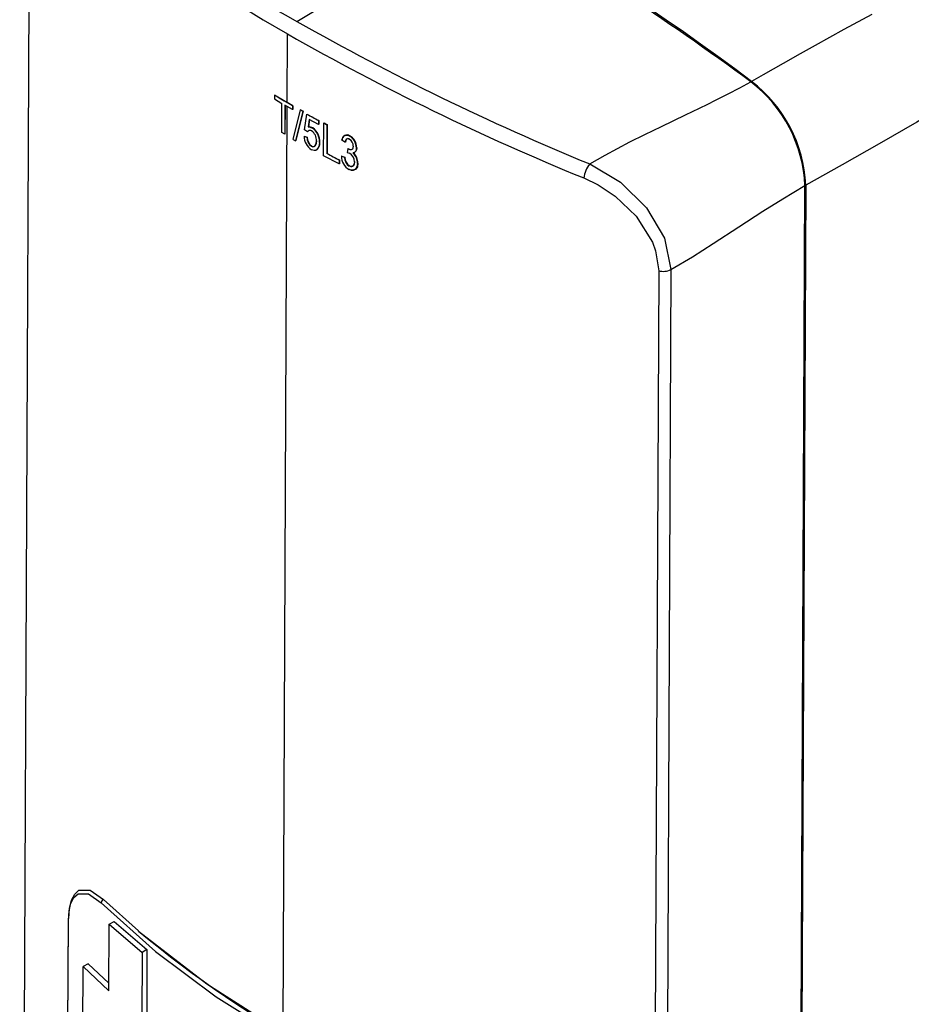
# Model space of a CAD drawing. Header units: millimetres. Extents: x 0 to 1676, y 0 to 1295.
# Tile 41 of 64: x 728 to 808, y 875 to 964. Entities that reach past the tile are written whole.
import ezdxf

# ---------------------------------------------------------------- set-up
doc = ezdxf.new("R2010")
doc.units = ezdxf.units.MM
doc.header["$LTSCALE"] = 6

msp = doc.modelspace()

# ---------------------------------------------------------------- linework, layer by layer
for p, q in [((727.841, 775.508), (728.764, 979.624)), ((752.729, 963.73), (769.665, 973.916)), ((751.863, 956.444), (751.89, 962.602)), ((750.703, 957.108), (750.702, 956.764)), ((750.702, 956.764), (751.385, 956.358)), ((750.716, 957.115), (750.703, 957.108)), ((752.341, 956.148), (750.703, 957.108)), ((751.373, 953.759), (751.385, 956.358)), ((751.485, 872.954), (751.861, 956.1)), ((751.647, 956.204), (751.636, 953.605)), ((752.34, 955.804), (751.647, 956.204)), ((751.664, 956.195), (751.652, 953.614)), ((752.36, 956.158), (751.863, 956.444)), ((752.341, 956.148), (752.34, 955.804)), ((752.358, 955.814), (752.34, 955.804)), ((752.341, 956.148), (752.36, 956.158)), ((752.36, 956.158), (752.358, 955.814)), ((752.398, 953.125), (753.052, 955.782)), ((753.073, 955.794), (753.052, 955.782)), ((753.052, 955.782), (753.258, 955.666)), ((753.258, 955.666), (752.602, 953.009)), ((753.279, 955.679), (752.622, 953.02)), ((753.279, 955.679), (753.258, 955.666)), ((753.401, 953.997), (753.61, 955.393)), ((753.61, 955.393), (753.633, 955.406)), ((753.61, 955.393), (754.66, 954.817)), ((753.834, 954.924), (753.733, 954.251)), ((753.854, 954.913), (753.757, 954.264)), ((754.659, 954.473), (753.834, 954.924)), ((754.686, 954.832), (754.66, 954.817)), ((754.686, 954.832), (754.685, 954.488)), ((753.67, 953.804), (753.401, 953.997)), ((753.757, 954.264), (753.733, 954.251)), ((754.144, 954.168), (754.12, 954.154)), ((754.66, 954.817), (754.659, 954.473)), ((754.685, 954.488), (754.659, 954.473)), ((755.126, 951.655), (755.139, 954.598)), ((755.166, 954.614), (755.139, 954.598)), ((755.139, 954.598), (755.414, 954.452)), ((755.414, 954.452), (755.402, 951.852)), ((755.442, 954.468), (755.414, 954.452)), ((755.442, 954.468), (755.43, 951.868)), ((751.636, 953.605), (751.373, 953.759)), ((751.652, 953.614), (751.636, 953.605)), ((752.398, 953.125), (752.602, 953.009)), ((753.387, 953.434), (753.365, 953.422)), ((753.365, 953.422), (753.634, 953.31)), ((753.387, 953.434), (753.657, 953.323)), ((753.657, 953.323), (753.634, 953.31)), ((753.693, 953.817), (753.67, 953.804)), ((757.045, 952.876), (756.765, 953.058)), ((757.468, 953.156), (757.314, 953.199)), ((757.462, 953.466), (757.43, 953.448)), ((752.622, 953.02), (752.602, 953.009)), ((754.053, 952.531), (754.029, 952.517)), ((754.78, 952.874), (754.754, 952.859)), ((757.076, 952.894), (757.045, 952.876)), ((757.289, 952.293), (757.252, 951.964)), ((757.321, 952.311), (757.289, 952.293)), ((757.331, 952.267), (757.289, 952.293)), ((757.321, 952.311), (757.363, 952.285)), ((757.363, 952.285), (757.331, 952.267)), ((758.102, 952.379), (758.069, 952.36)), ((756.51, 950.928), (755.126, 951.655)), ((755.43, 951.868), (755.402, 951.852)), ((756.511, 951.272), (755.402, 951.852)), ((756.511, 951.272), (756.542, 951.29)), ((756.542, 951.29), (756.54, 950.945)), ((756.754, 951.641), (756.723, 951.623)), ((757.003, 951.518), (756.723, 951.623)), ((756.754, 951.641), (757.035, 951.536)), ((757.035, 951.536), (757.003, 951.518)), ((757.252, 951.964), (757.446, 951.907)), ((756.511, 951.272), (756.51, 950.928)), ((756.54, 950.945), (756.51, 950.928)), ((757.458, 950.748), (757.426, 950.729)), ((758.203, 950.998), (758.169, 950.978)), ((797.461, 754.719), (798.34, 948.986)), ((798.408, 949.026), (797.53, 754.76)), ((785.207, 941.335), (784.339, 749.264)), ((786.3, 941.44), (785.431, 749.369)), ((735.367, 884.897), (738.5, 882.056)), ((732.18, 883.073), (731.809, 801.087)), ((731.843, 801.006), (732.214, 882.992)), ((735.842, 876.681), (735.869, 882.658)), ((735.869, 882.658), (736.32, 882.916)), ((735.869, 882.658), (738.823, 880.138)), ((736.32, 882.916), (739.269, 880.393)), ((738.518, 882.041), (738.5, 882.056)), ((738.823, 880.138), (738.796, 874.16)), ((739.269, 880.393), (738.823, 880.138)), ((739.269, 880.393), (739.242, 874.415)), ((733.497, 871.414), (733.53, 878.855)), ((733.986, 879.115), (733.53, 878.855)), ((733.53, 878.855), (735.842, 876.681)), ((733.986, 879.115), (735.845, 877.361))]:
    msp.add_line(p, q)
at = {"flags": 128}
for points in [[(851.638, 980.162), (847.436, 977.788), (843.41, 975.468), (839.062, 972.922), (835.857, 971.022), (833.711, 969.744), (831.1, 968.185), (827.911, 966.277), (824.329, 964.132), (821.209, 962.266), (817.629, 960.133), (814.496, 958.275), (811.811, 956.694), (808.377, 954.693), (804.987, 952.74), (801.664, 950.852), (798.408, 949.026)], [(747.588, 965.172), (749.707, 963.882), (751.89, 962.602)], [(804.334, 964.358), (801.833, 962.99), (799.267, 961.57), (797.895, 960.804), (796.377, 959.95), (794.591, 958.937), (793.544, 958.339)], [(779.016, 950.929), (780.403, 951.713), (781.494, 952.315), (782.627, 952.911), (783.949, 953.574), (785.455, 954.306), (787.625, 955.343), (788.867, 955.937), (789.621, 956.299), (790.32, 956.642), (791.446, 957.212), (792.498, 957.765), (793.475, 958.3)], [(753.733, 954.251), (753.92, 954.235), (754.12, 954.154)], [(756.765, 953.058), (756.839, 953.313), (756.966, 953.466), (757.149, 953.522), (757.279, 953.506), (757.43, 953.448)], [(757.436, 953.138), (757.341, 953.174), (757.263, 953.18), (757.157, 953.139), (757.085, 953.037), (757.045, 952.876)], [(757.189, 953.157), (757.112, 953.045), (757.076, 952.894)], [(754.029, 952.517), (754.166, 952.472), (754.267, 952.487), (754.381, 952.574), (754.456, 952.744), (754.481, 952.99)], [(754.754, 952.859), (754.71, 952.51), (754.578, 952.255), (754.433, 952.148), (754.27, 952.127), (754.031, 952.21)], [(754.053, 952.531), (754.16, 952.49), (754.258, 952.49), (754.34, 952.527), (754.406, 952.588), (754.484, 952.773), (754.507, 953.004)], [(757.785, 952.518), (757.755, 952.343), (757.714, 952.278), (757.656, 952.233), (757.59, 952.21), (757.513, 952.209), (757.331, 952.267)], [(757.363, 952.285), (757.545, 952.227), (757.622, 952.229), (757.689, 952.251), (757.747, 952.296), (757.788, 952.362), (757.818, 952.537)], [(758.102, 952.379), (758.083, 952.21), (758.024, 952.07), (757.924, 951.974), (757.861, 951.946), (757.791, 951.931)], [(758.169, 950.978), (758.12, 950.656), (757.971, 950.44), (757.781, 950.354), (757.623, 950.355), (757.42, 950.426)], [(757.885, 951.116), (757.859, 950.91), (757.769, 950.758), (757.697, 950.708), (757.615, 950.686), (757.525, 950.693), (757.426, 950.729)], [(758.203, 950.998), (758.157, 950.683), (758.005, 950.459), (757.759, 950.367), (757.61, 950.383), (757.452, 950.444)], [(757.458, 950.748), (757.557, 950.712), (757.648, 950.705), (757.729, 950.726), (757.802, 950.777), (757.892, 950.929), (757.918, 951.135)], [(779.016, 950.929), (781.765, 949.286), (784.112, 946.989), (785.722, 944.262), (786.3, 941.44)], [(778.474, 949.674), (779.769, 949.046), (781.308, 948.031), (783.177, 946.252), (784.643, 943.919), (784.935, 943.123), (785.207, 941.335)], [(786.3, 941.44), (788.237, 942.601), (790.101, 943.781), (792.405, 945.279), (794.563, 946.679), (796.357, 947.808), (798.34, 948.986)], [(732.214, 882.992), (732.274, 883.856), (732.444, 884.561), (732.716, 885.076), (733.081, 885.388), (734.028, 885.384), (735.16, 884.589)], [(732.246, 883.18), (732.31, 884.089), (732.489, 884.83), (732.778, 885.376), (733.164, 885.708), (734.168, 885.716), (735.367, 884.897)], [(735.16, 884.589), (740.035, 880.227), (745.486, 876.152), (751.47, 872.389), (757.964, 868.948), (764.951, 865.843), (772.387, 863.098)], [(738.518, 882.041), (744.649, 877.3), (751.485, 872.954)]]:
    msp.add_lwpolyline(points, dxfattribs=at)
for centre, radius, start, end in [((656.783, 776.132), 227.823, 53.10899, 68.30267), ((804.211, 1058.099), 107.498, 225.94666, 241.38598), ((640.155, 750.494), 258.245, 53.57997, 59.90048), ((865.835, 1162.599), 228.783, 240.37127, 247.69846), ((864.155, 1159.642), 226.777, 240.32733, 247.80119), ((785.914, 948.423), 12.439, 2.59142, 52.56448), ((785.995, 948.469), 12.425, 2.56843, 52.59233), ((803.403, 1045.729), 103.093, 239.26557, 240.00407), ((805.293, 1049.074), 106.903, 240.75911, 240.88566), ((806.24, 1050.714), 108.863, 241.10229, 241.73365), ((753.894, 953.685), 0.253, 54.00347, 151.90359), ((753.918, 953.696), 0.255, 54.29802, 151.71757), ((753.786, 953.556), 0.709, 59.66535, 92.36316), ((753.269, 952.934), 1.487, 357.11201, 55.1076), ((753.323, 952.961), 1.46, 356.5942, 55.78716), ((807.315, 1052.753), 111.134, 242.01529, 242.17608), ((754.836, 953.441), 1.471, 180.74175, 236.80822), ((754.601, 953.297), 0.967, 179.20753, 233.76415), ((754.632, 953.315), 0.974, 179.53482, 233.61123), ((753.497, 953.067), 0.987, 355.53446, 56.47187), ((757.226, 953.105), 0.431, 56.85877, 183.88334), ((756.815, 952.355), 1.254, 0.22644, 60.63138), ((757.095, 952.538), 0.69, 358.40548, 60.39465), ((756.86, 952.38), 1.242, 359.95901, 61.0204), ((754.055, 952.767), 0.733, 308.4503, 8.3895), ((757.685, 952.295), 0.389, 280.84044, 9.65514), ((807.936, 1051.358), 112.495, 242.17705, 242.81525), ((758.135, 951.643), 1.412, 180.81803, 239.56963), ((757.91, 951.496), 0.907, 178.59717, 237.71789), ((757.92, 951.503), 0.886, 177.89129, 238.54635), ((757.01, 951.147), 0.875, 357.93748, 60.12768), ((756.986, 951.016), 1.183, 358.19052, 49.2791), ((757.019, 951.033), 1.185, 358.26552, 49.29719), ((781.195, 949.243), 2.755, 142.27787, 171.01003), ((785.61, 942.862), 1.58, 255.21569, 295.86491), ((735.542, 884.555), 0.384, 117.17895, 174.99008), ((732.302, 883.068), 0.122, 131.50892, 177.70158), ((732.297, 883.076), 0.118, 181.21799, 225.00272), ((802.602, 959.053), 100.188, 230.23512, 252.53375)]:
    msp.add_arc(centre, radius, start, end)

doc.saveas('drawing.dxf')
